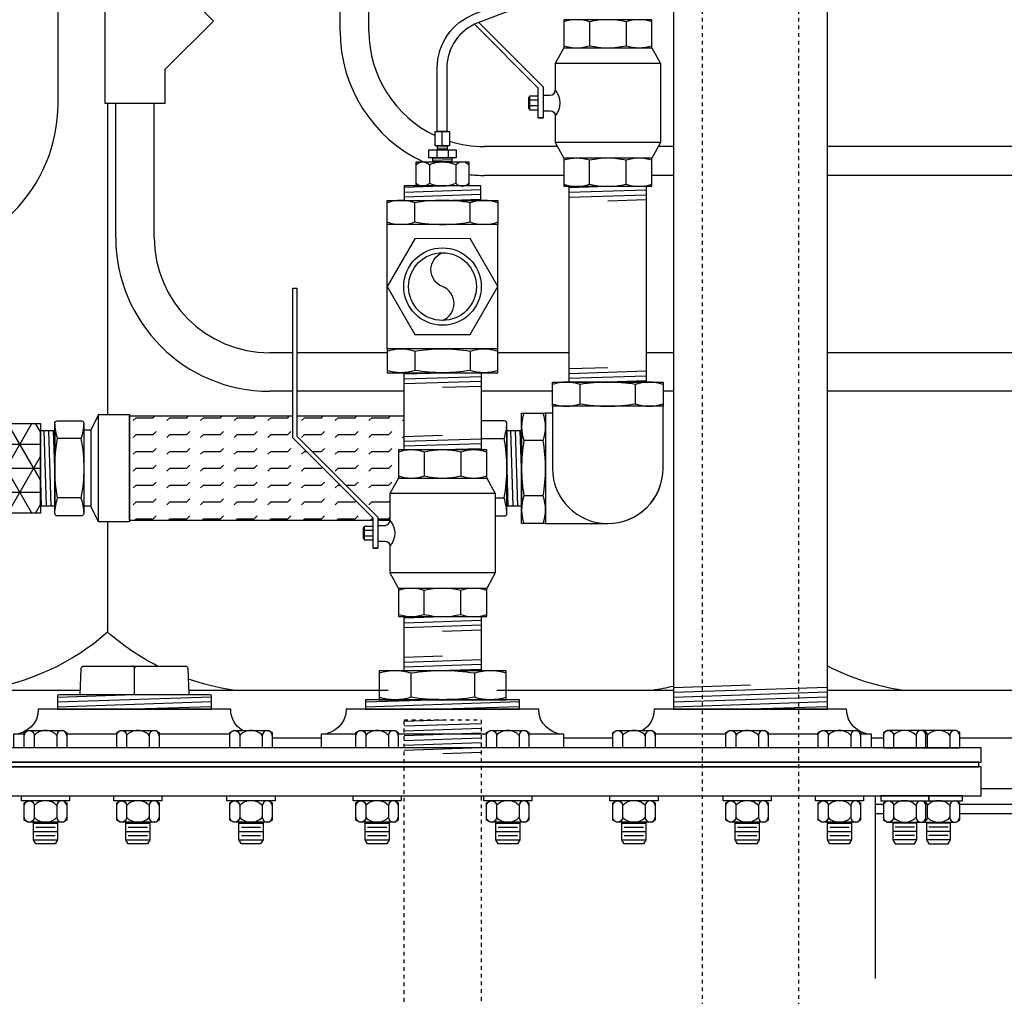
# Model space of a CAD drawing. Extents: x -169 to 2224, y 0 to 2796.
# Tile 3 of 256: x -108 to -82, y 807 to 832. Entities that reach past the tile are written whole.
import ezdxf

# ---------------------------------------------------------------- set-up
doc = ezdxf.new("R2010")
doc.units = 0
doc.header["$MEASUREMENT"] = 0
doc.linetypes.add('HIDDEN5', pattern=[0.05, 0.025, -0.025])
for name, color, linetype in [('CONDUIT', 2, 'CONTINUOUS'), ('COPPER-TUBING', 2, 'CONTINUOUS'), ('FLEXHOSE-2', 3, 'CONTINUOUS'), ('FLEXHOSE-2-HATCH', 2, 'CONTINUOUS'), ('FRP-2', 2, 'CONTINUOUS'), ('FRP-2-HATCH', 1, 'CONTINUOUS'), ('FRP-COLLAR', 1, 'CONTINUOUS'), ('FRP-SUMP', 2, 'CONTINUOUS'), ('GALV-2-ELL', 3, 'CONTINUOUS'), ('GALV-2-PIPE', 3, 'CONTINUOUS'), ('GALV-2-REDUCER', 3, 'CONTINUOUS'), ('GALV-2-TEE', 3, 'CONTINUOUS'), ('GALV-2-VALVE', 3, 'CONTINUOUS'), ('GALV-4-PIPE', 4, 'CONTINUOUS'), ('GALV-4-PLUG', 4, 'CONTINUOUS'), ('SUB-PUMP', 4, 'CONTINUOUS'), ('TANK-BUNG-OPENING-4', 3, 'CONTINUOUS'), ('TANK-MANWAY', 5, 'CONTINUOUS'), ('TANK-MANWAY-BOLT', 7, 'CONTINUOUS')]:
    doc.layers.add(name, color=color, linetype=linetype)

msp = doc.modelspace()

# ---------------------------------------------------------------- hatches: boundary and pattern name
at = {"layer": 'FLEXHOSE-2-HATCH', "linetype": 'Continuous'}
h = msp.add_hatch(dxfattribs=at)
h.set_pattern_fill('FLEX', color=256, scale=1.75, style=0)
h.set_pattern_definition([(6e-10, (-101.15576, 820.41415), (-4e-12, 0.4375), [0.4375, -0.4375]), (45, (-100.71826, 820.41415), (-4e-12, 0.4375), [0.109375, -0.39997, 0.109375, -0.61872])])
h.paths.add_polyline_path([(-100.58897, 821.19975), (-100.58897, 821.77415), (-104.83598, 821.77415), (-104.83598, 819.05415), (-98.50105, 819.05415), (-98.50105, 819.11184)])
h.paths.add_polyline_path([(-98.06355, 819.05415), (-98.06355, 819.75349), (-97.84173, 820.15692), (-97.84173, 820.88866), (-97.69603, 820.88866), (-97.69603, 821.77415), (-100.47959, 821.77415), (-100.47959, 821.24506), (-98.37717, 819.14264), (-98.37717, 819.05415)])
at = {"layer": 'FRP-2-HATCH', "linetype": 'Continuous'}
h = msp.add_hatch(dxfattribs=at)
h.set_pattern_fill('NET3', color=256, scale=5, style=0)
h.set_pattern_definition([(0, (-115.2592, 820.41176), (0, 0.625), []), (60, (-115.2592, 820.41176), (-0.541266, 0.3125), []), (120, (-115.2592, 820.41176), (-0.541266, -0.3125), [])])
h.paths.add_polyline_path([(-111.07687, 822.65523), (-114.82687, 822.65523), (-114.82687, 821.60176), (-111.07687, 821.60176)])
h.paths.add_polyline_path([(-111.07687, 821.60176), (-114.82687, 821.60176), (-114.82687, 820.59926), (-113.19928, 820.59926), (-113.19928, 820.66176), (-113.13937, 820.66176), (-113.13937, 820.83364, -0.23606798), (-113.10812, 820.84926), (-112.79562, 820.84926, -0.23606798), (-112.76437, 820.83364), (-112.76437, 820.66176), (-112.70187, 820.66176), (-112.70187, 820.59926), (-111.07687, 820.59926)])
h.paths.add_polyline_path([(-111.07687, 820.22426), (-112.70187, 820.22426), (-112.70187, 820.16176), (-112.79562, 820.16176, -0.23606798), (-112.76437, 820.14614), (-112.76437, 819.98989, -0.23606798), (-112.79562, 819.97426), (-112.82687, 819.97426), (-112.82687, 819.84926), (-113.07687, 819.84926), (-113.07687, 819.97426), (-113.10812, 819.97426, -0.23606798), (-113.13937, 819.98989), (-113.13937, 820.16176), (-113.19928, 820.16176), (-113.19928, 820.22426), (-114.82687, 820.22426), (-114.82687, 819.22176), (-111.07687, 819.22176)])
h.paths.add_polyline_path([(-111.07687, 819.16716), (-111.07687, 819.22176), (-114.82687, 819.22176), (-114.82687, 819.16716), (-114.82687, 818.1683), (-111.07687, 818.1683)])
h.paths.add_polyline_path([(-110.64454, 821.41176), (-111.07687, 821.41176), (-111.07687, 819.41176), (-110.64454, 819.41176)])
h.paths.add_polyline_path([(-107.14454, 821.57843), (-110.64454, 821.57843), (-110.64454, 819.24509), (-107.14454, 819.24509)])

# ---------------------------------------------------------------- linework, layer by layer
at = {"layer": 'CONDUIT'}
for p, q in [((-99.35932, 831.7727), (-99.35932, 836.69954)), ((-98.60932, 831.7727), (-98.60932, 836.69954)), ((-106.6864, 829.89136), (-106.6864, 834.34427)), ((-105.18602, 826.41176), (-105.18602, 829.88981)), ((-104.18602, 826.41176), (-104.18602, 829.88981)), ((-93.71454, 828.7727), (-95.60932, 828.7727)), ((-90.69819, 828.7727), (-91.09027, 828.7727)), ((-76.9938, 828.7727), (-86.69819, 828.7727)), ((-93.54917, 828.0227), (-95.60932, 828.0227)), ((-90.69819, 828.0227), (-91.25563, 828.0227)), ((-76.9938, 828.0227), (-86.69819, 828.0227)), ((-100.58897, 823.41176), (-101.18602, 823.41176)), ((-98.13347, 823.41176), (-100.47959, 823.41176)), ((-93.4024, 823.41176), (-95.26146, 823.41176)), ((-90.69819, 823.41176), (-91.4024, 823.41176)), ((-76.9938, 823.41176), (-86.69819, 823.41176)), ((-100.58897, 822.41176), (-101.18602, 822.41176)), ((-97.69603, 822.41176), (-100.47959, 822.41176)), ((-93.83985, 822.41176), (-95.69603, 822.41176)), ((-90.69819, 822.41176), (-90.96783, 822.41176)), ((-76.9938, 822.41176), (-86.69819, 822.41176))]:
    msp.add_line(p, q, dxfattribs=at)
msp.add_lwpolyline([(-103.90822, 833.29296), (-102.65111, 832.03585), (-103.90822, 830.77873), (-103.90822, 829.88981), (-105.46383, 829.88981), (-105.46383, 833.6677), (-103.90822, 833.6677)], close=True, dxfattribs=at)
for centre, radius, start, end in [((-95.60932, 831.7727), 3.75, 180, 245.001014), ((-95.60932, 831.7727), 3, 180, 244.731631), ((-110.6864, 829.89136), 4, 270, 0), ((-95.60932, 831.7727), 3, 252.430725, 270), ((-95.60932, 831.7727), 3.75, 263.862099, 270), ((-101.18602, 826.41176), 4, 180, 270), ((-101.18602, 826.41176), 3, 180, 270)]:
    msp.add_arc(centre, radius, start, end, dxfattribs=at)
at = {"layer": 'COPPER-TUBING', "color": 7}
for p, q in [((-96.7024, 828.80901), (-96.7024, 829.14922)), ((-96.84448, 828.66704), (-96.84448, 828.49808)), ((-96.8274, 828.73382), (-96.5774, 828.74224)), ((-96.55044, 828.66704), (-96.55044, 828.49808)), ((-96.9524, 828.41918), (-96.4524, 828.43603))]:
    msp.add_line(p, q, dxfattribs=at)
at = {"layer": 'COPPER-TUBING', "color": 7, "linetype": 'Continuous'}
msp.add_line((-96.8274, 828.79162), (-96.5774, 828.79162), dxfattribs=at)
at = {"layer": 'COPPER-TUBING', "linetype": 'Continuous'}
msp.add_lwpolyline([(-82.76295, 838.05318), (-82.76295, 842.37837, 0.41421356), (-84.01295, 843.62837), (-84.74391, 843.62837), (-84.74391, 843.87837), (-84.01712, 843.87837, -0.41421356), (-82.51712, 842.37837), (-82.51712, 838.05318, -0.31159034), (-83.4851, 836.6507), (-95.77747, 831.98768, 0.31159034), (-96.58412, 830.81894), (-96.58412, 829.16662), (-96.83412, 829.16662), (-96.83412, 830.81736, -0.31159034), (-95.86614, 832.21984), (-83.5696, 836.88445, 0.31159034)], format="xyb", close=True, dxfattribs=at)
for points in [[(-96.8899, 828.79162), (-96.8899, 829.16662), (-96.5149, 829.16662), (-96.5149, 828.79162)], [(-96.8274, 828.79162), (-96.5774, 828.79162), (-96.5774, 828.68444), (-96.8274, 828.68444)], [(-96.9524, 828.48119), (-96.4524, 828.48119), (-96.4524, 828.37402), (-96.9524, 828.37402)]]:
    msp.add_lwpolyline(points, close=True, dxfattribs=at)
at = {"layer": 'COPPER-TUBING', "color": 7}
for points in [[(-96.5149, 829.14922, 0.18283313), (-96.7024, 829.14922, 0.18283313), (-96.8899, 829.14922)], [(-96.34253, 828.66704, 0.16735506), (-96.55044, 828.66704, 0.11763439), (-96.84448, 828.66704, 0.16298639), (-97.0524, 828.66704)], [(-96.5149, 828.80901, -0.18283313), (-96.7024, 828.80901, -0.18283313), (-96.8899, 828.80901)], [(-97.0524, 828.49808, 0.16298639), (-96.84448, 828.49808, 0.11763439), (-96.55044, 828.49808, 0.16735506), (-96.34253, 828.49808)]]:
    msp.add_lwpolyline(points, format="xyb", dxfattribs=at)
at = {"layer": 'COPPER-TUBING'}
msp.add_lwpolyline([(-97.0524, 828.68444), (-96.34253, 828.68444), (-96.34253, 828.48119), (-97.0524, 828.48119)], close=True, dxfattribs=at)
at = {"layer": 'FLEXHOSE-2', "color": 7}
for p, q in [((-106.98846, 819.4259), (-107.05008, 821.39762)), ((-106.86346, 819.4259), (-106.92508, 821.39762)), ((-106.76927, 820.41176), (-106.80008, 821.39762)), ((-94.86351, 819.4259), (-94.92513, 821.39762)), ((-94.73851, 819.4259), (-94.80013, 821.39762)), ((-94.64432, 820.41176), (-94.67513, 821.39762)), ((-107.11346, 819.4259), (-107.14427, 820.41176)), ((-94.98851, 819.4259), (-95.01932, 820.41176))]:
    msp.add_line(p, q, dxfattribs=at)
at = {"layer": 'FLEXHOSE-2', "color": 7, "linetype": 'Continuous'}
for p, q in [((-106.08946, 821.18429), (-106.69771, 821.18429)), ((-95.70328, 821.18429), (-95.09503, 821.18429)), ((-106.08946, 819.64177), (-106.69771, 819.64177)), ((-95.32638, 819.64177), (-95.09503, 819.64177))]:
    msp.add_line(p, q, dxfattribs=at)
at = {"layer": 'FLEXHOSE-2', "color": 2, "linetype": 'Continuous'}
msp.add_line((-105.83177, 821.39915), (-105.83177, 819.42915), dxfattribs=at)
at = {"layer": 'FLEXHOSE-2', "linetype": 'Continuous'}
for points in [[(-105.63147, 821.8054), (-105.83177, 821.39915), (-106.01927, 821.39915)], [(-98.49686, 819.05415), (-104.83178, 819.05415), (-104.83178, 821.77415), (-100.58477, 821.77415)], [(-100.47959, 821.77415), (-97.69603, 821.77415)], [(-105.63147, 819.0229), (-105.83177, 819.42915), (-106.01821, 819.42915)], [(-98.06355, 819.05415), (-98.37717, 819.05415)]]:
    msp.add_lwpolyline(points, dxfattribs=at)
for points in [[(-105.63147, 819.0229), (-105.63147, 821.8054), (-104.83177, 821.8054), (-104.83177, 819.0229)], [(-106.76922, 819.4259), (-107.14427, 819.4259), (-107.14427, 821.39762), (-106.76922, 821.39762)], [(-94.64427, 819.4259), (-95.01932, 819.4259), (-95.01932, 821.39762), (-94.64427, 821.39762)]]:
    msp.add_lwpolyline(points, close=True, dxfattribs=at)
msp.add_lwpolyline([(-106.76922, 821.57754, -0.41421356), (-106.70672, 821.64586), (-106.07735, 821.64586, -0.41421356), (-106.01927, 821.58336), (-106.01927, 819.23427, -0.41421356), (-106.08177, 819.17383), (-106.70672, 819.17383, -0.41421356), (-106.76922, 819.23633)], format="xyb", close=True, dxfattribs=at)
at = {"layer": 'FLEXHOSE-2', "color": 7, "linetype": 'Continuous'}
for points in [[(-106.76791, 819.23427, -0.06514519), (-106.69771, 819.64177, -0.09270708), (-106.69771, 821.18429, -0.0658833), (-106.76787, 821.58535)], [(-106.01931, 821.58535, -0.0658833), (-106.08946, 821.18429, -0.09270708), (-106.08946, 819.64177, -0.06514519), (-106.01927, 819.23427)], [(-95.02483, 819.23427, 0.06514519), (-95.09503, 819.64177, 0.09270708), (-95.09503, 821.18429, 0.0658833), (-95.02487, 821.58535)]]:
    msp.add_lwpolyline(points, format="xyb", dxfattribs=at)
at = {"layer": 'FLEXHOSE-2', "linetype": 'Continuous'}
msp.add_lwpolyline([(-95.32638, 819.17383), (-95.08603, 819.17383, 0.41421356), (-95.02353, 819.23633), (-95.02353, 821.57754, 0.41421356), (-95.08603, 821.64586), (-95.69603, 821.64586)], format="xyb", dxfattribs=at)
at = {"layer": 'FRP-2'}
msp.add_lwpolyline([(-107.14454, 819.24509), (-110.64454, 819.24509), (-110.64454, 821.57843), (-107.14454, 821.57843)], close=True, dxfattribs=at)
at = {"layer": 'FRP-COLLAR', "color": 7, "linetype": 'Continuous'}
for p, q in [((-99.84741, 813.39884), (-101.12307, 813.39884)), ((-92.27331, 813.39884), (-93.54901, 813.39884)), ((-85.23779, 813.39884), (-85.54901, 813.39884)), ((-76.83474, 813.39884), (-83.25944, 813.39884)), ((-76.09821, 812.08361), (-82.69821, 812.08361)), ((-85.44821, 811.68525), (-85.23779, 811.68525)), ((-83.25944, 811.68525), (-76.09821, 811.68525)), ((-85.23779, 811.43525), (-85.44821, 811.43525)), ((-75.84821, 811.43525), (-83.25944, 811.43525))]:
    msp.add_line(p, q, dxfattribs=at)
at = {"layer": 'FRP-SUMP', "color": 7}
for p, q in [((-105.39668, 829.88981), (-105.39668, 821.8054)), ((-105.39668, 819.0229), (-105.39668, 816.14884)), ((-112.18743, 814.64884), (-106.10714, 814.64884)), ((-103.28924, 814.64884), (-98.10714, 814.64884)), ((-95.28924, 814.64884), (-90.69819, 814.64884)), ((-86.69819, 814.64884), (-75.65047, 814.64884))]:
    msp.add_line(p, q, dxfattribs=at)
for points in [[(-104.09973, 815.27259, -0.06171643), (-105.39668, 816.14884, -0.14349823), (-108.64668, 814.64884)], [(-86.69819, 815.27752, 0.08149294), (-84.73547, 814.64884)], [(-102.14668, 814.64884, -0.04679491), (-103.30105, 814.93241, -0.04679491)], [(-91.23547, 814.64884, 0.02150268), (-90.69819, 814.75237, 0.02150268)]]:
    msp.add_lwpolyline(points, format="xyb", dxfattribs=at)
at = {"layer": 'GALV-2-ELL', "color": 7, "linetype": 'Continuous'}
for p, q in [((-93.1204, 822.0889), (-93.1204, 822.58825)), ((-91.6844, 822.0889), (-91.6844, 822.58825)), ((-94.08242, 821.12976), (-94.58177, 821.12976)), ((-94.08242, 819.69376), (-94.58177, 819.69376))]:
    msp.add_line(p, q, dxfattribs=at)
for points in [[(-90.96783, 822.58825, 0.17443208), (-91.6844, 822.58825, 0.08704547), (-93.1204, 822.58825, 0.17373472), (-93.83985, 822.58825)], [(-93.83985, 822.0889, 0.17372505), (-93.1204, 822.0889, 0.08704419), (-91.6844, 822.0889, 0.1744223), (-90.96783, 822.0889)], [(-94.58177, 821.84633, 0.17443208), (-94.58177, 821.12976, 0.08704547), (-94.58177, 819.69376, 0.17373472), (-94.58177, 818.97432)], [(-94.08242, 818.97432, 0.17372505), (-94.08242, 819.69376, 0.08704419), (-94.08242, 821.12976, 0.1744223), (-94.08242, 821.84633)]]:
    msp.add_lwpolyline(points, format="xyb", dxfattribs=at)
at = {"layer": 'GALV-2-ELL', "linetype": 'Continuous'}
for points in [[(-90.96783, 822.0264), (-93.83985, 822.0264), (-93.83985, 822.65075), (-90.96783, 822.65075)], [(-94.01992, 821.84633), (-94.01992, 818.97432), (-94.64427, 818.97432), (-94.64427, 821.84633)]]:
    msp.add_lwpolyline(points, close=True, dxfattribs=at)
for points in [[(-93.83985, 822.0264), (-93.83985, 820.41032, 1), (-90.96783, 820.41032), (-90.96783, 822.0264)], [(-94.01992, 818.97432), (-92.40384, 818.97432, 0.41421374), (-90.96783, 820.41032, 0.41421374)]]:
    msp.add_lwpolyline(points, format="xyb", dxfattribs=at)
msp.add_lwpolyline([(-93.83985, 821.84633), (-94.01992, 821.84633)], dxfattribs=at)
at = {"layer": 'GALV-2-PIPE', "color": 7}
for p, q in [((-93.4024, 827.70895), (-92.4024, 827.7402)), ((-93.4024, 827.58395), (-91.4024, 827.64645)), ((-93.4024, 827.45895), (-91.4024, 827.52145)), ((-92.4024, 827.3652), (-91.4024, 827.39645)), ((-92.4024, 823.02575), (-93.4024, 822.9945)), ((-97.69603, 822.86235), (-96.69603, 822.8936)), ((-97.69603, 822.73735), (-95.69603, 822.79985)), ((-91.4024, 822.932), (-93.4024, 822.8695)), ((-91.4024, 822.807), (-93.4024, 822.7445)), ((-97.69603, 822.61235), (-95.69603, 822.67485)), ((-96.69603, 822.5186), (-95.69603, 822.54985)), ((-91.4024, 822.682), (-92.4024, 822.65075)), ((-96.69603, 821.26366), (-97.69603, 821.23241)), ((-95.69603, 821.16991), (-97.69603, 821.10741)), ((-95.69603, 821.04491), (-97.69603, 820.98241)), ((-95.69603, 820.91991), (-96.69603, 820.88866)), ((-97.69403, 816.52327), (-96.69278, 816.557)), ((-97.69371, 816.52327), (-96.69246, 816.557)), ((-97.69403, 816.3982), (-95.69653, 816.46548)), ((-97.69403, 816.27313), (-95.69653, 816.34041)), ((-97.69371, 816.3982), (-95.69621, 816.46548)), ((-97.69371, 816.27313), (-95.69621, 816.34041)), ((-96.69528, 816.1817), (-95.69653, 816.21534)), ((-96.69496, 816.1817), (-95.69621, 816.21534)), ((-96.69746, 815.52502), (-97.69371, 815.49146)), ((-95.69621, 815.43367), (-97.69371, 815.36639)), ((-95.69621, 815.3086), (-97.69371, 815.24132)), ((-95.69621, 815.18353), (-96.79608, 815.14649))]:
    msp.add_line(p, q, dxfattribs=at)
at = {"layer": 'GALV-2-PIPE', "color": 7, "linetype": 'Continuous'}
for p, q in [((-97.69371, 813.84036), (-96.69246, 813.87409)), ((-97.69371, 813.71529), (-95.69621, 813.78257)), ((-97.69371, 813.59022), (-95.69621, 813.6575)), ((-97.69371, 813.46515), (-95.69621, 813.53243)), ((-97.69371, 813.34008), (-95.69621, 813.40736)), ((-97.69371, 813.21501), (-95.69621, 813.28229)), ((-97.69371, 813.08994), (-95.69621, 813.15722)), ((-96.69076, 812.99865), (-95.69201, 813.03229))]:
    msp.add_line(p, q, dxfattribs=at)
at = {"layer": 'GALV-2-PIPE', "linetype": 'Continuous'}
for points in [[(-91.4024, 827.7402), (-91.4024, 822.65075), (-93.4024, 822.65075), (-93.4024, 827.7402)], [(-95.69603, 822.8936), (-95.69603, 820.88866), (-97.69603, 820.88866), (-97.69603, 822.8936)], [(-95.69621, 816.55866), (-95.69621, 815.14815), (-97.69371, 815.14815), (-97.69371, 816.55866)]]:
    msp.add_lwpolyline(points, close=True, dxfattribs=at)
at = {"layer": 'GALV-2-PIPE', "color": 1, "linetype": 'HIDDEN5'}
msp.add_lwpolyline([(-97.69621, 690.14884), (-97.69621, 813.87617), (-95.69621, 813.87617), (-95.69621, 690.14884)], close=True, dxfattribs=at)
at = {"layer": 'GALV-2-REDUCER', "color": 7, "linetype": 'Continuous'}
for p, q in [((-97.03778, 828.30363), (-97.03778, 827.81798)), ((-96.35278, 828.30363), (-96.35278, 827.81798))]:
    msp.add_line(p, q, dxfattribs=at)
at = {"layer": 'GALV-2-REDUCER', "color": 7}
for p, q in [((-97.6965, 827.71602), (-96.69775, 827.74967)), ((-97.6965, 827.59095), (-95.699, 827.65824)), ((-97.6965, 827.46588), (-95.699, 827.53316)), ((-96.69775, 827.37445), (-95.699, 827.40809))]:
    msp.add_line(p, q, dxfattribs=at)
at = {"layer": 'GALV-2-REDUCER', "color": 7, "linetype": 'Continuous'}
for points in [[(-97.38028, 828.30571, -0.40030098), (-97.03778, 828.30571, -0.20429346), (-96.35278, 828.30571, -0.41103058), (-96.01028, 828.30571)], [(-97.38028, 827.81798, 0.40030098), (-97.03778, 827.81798, 0.20429346), (-96.35278, 827.81798, 0.41103058), (-96.01028, 827.81798)]]:
    msp.add_lwpolyline(points, format="xyb", dxfattribs=at)
at = {"layer": 'GALV-2-REDUCER', "linetype": 'Continuous'}
for points in [[(-97.38028, 828.37402), (-96.01028, 828.37402), (-96.01028, 827.74967), (-97.38028, 827.74967)], [(-95.69871, 827.37446), (-95.699, 827.74967), (-97.6965, 827.74967), (-97.69621, 827.37446)]]:
    msp.add_lwpolyline(points, close=True, dxfattribs=at)
at = {"layer": 'GALV-2-TEE', "color": 7, "linetype": 'Continuous'}
for p, q in [((-97.41403, 826.81261), (-97.41403, 827.31196)), ((-95.97802, 826.81261), (-95.97802, 827.31196)), ((-97.41403, 823.45545), (-97.41403, 822.9561)), ((-95.97802, 823.45545), (-95.97802, 822.9561))]:
    msp.add_line(p, q, dxfattribs=at)
at = {"layer": 'GALV-2-TEE', "linetype": 'Continuous'}
for p, q in [((-98.13347, 823.51795), (-98.13347, 826.75011)), ((-95.26146, 823.51795), (-95.26146, 826.75011))]:
    msp.add_line(p, q, dxfattribs=at)
at = {"layer": 'GALV-2-TEE', "color": 7, "linetype": 'Continuous'}
for points in [[(-95.26146, 827.31196, 0.17443208), (-95.97802, 827.31196, 0.08704547), (-97.41403, 827.31196, 0.17373472), (-98.13347, 827.31196)], [(-98.13347, 826.81261, 0.17372505), (-97.41403, 826.81261, 0.08704419), (-95.97802, 826.81261, 0.1744223), (-95.26146, 826.81261)], [(-98.13347, 823.45545, -0.17372505), (-97.41403, 823.45545, -0.08704419), (-95.97802, 823.45545, -0.1744223), (-95.26146, 823.45545)], [(-95.26146, 822.9561, -0.17443208), (-95.97802, 822.9561, -0.08704547), (-97.41403, 822.9561, -0.17373472), (-98.13347, 822.9561)]]:
    msp.add_lwpolyline(points, format="xyb", dxfattribs=at)
at = {"layer": 'GALV-2-TEE', "linetype": 'Continuous'}
for points in [[(-95.26146, 826.75011), (-98.13347, 826.75011), (-98.13347, 827.37446), (-95.26146, 827.37446)], [(-95.97802, 823.89291), (-95.26146, 825.13735), (-95.9809, 826.38014), (-97.41691, 826.37848), (-98.13347, 825.13403), (-97.41403, 823.89124)], [(-95.26146, 823.51795), (-98.13347, 823.51795), (-98.13347, 822.8936), (-95.26146, 822.8936)]]:
    msp.add_lwpolyline(points, close=True, dxfattribs=at)
at = {"layer": 'GALV-2-TEE', "color": 2, "linetype": 'Continuous'}
msp.add_lwpolyline([(-96.69746, 824.25316, 0.68766423), (-96.69746, 825.13403, -0.68766423), (-96.69746, 826.01491)], format="xyb", dxfattribs=at)
at = {"layer": 'GALV-2-TEE', "linetype": 'Continuous'}
msp.add_circle((-96.69746, 825.13403), 1.00587, dxfattribs=at)
at = {"layer": 'GALV-2-TEE', "color": 2, "linetype": 'Continuous'}
msp.add_circle((-96.69746, 825.13403), 0.88087, dxfattribs=at)
at = {"layer": 'GALV-2-VALVE', "color": 7, "linetype": 'Continuous'}
for p, q in [((-92.87684, 832.01397), (-92.87684, 831.39469)), ((-91.92796, 832.01397), (-91.92796, 831.39469)), ((-94.46675, 830.04422), (-94.46188, 829.76618)), ((-94.45228, 830.04422), (-94.4474, 829.76618)), ((-92.87684, 827.79643), (-92.87684, 828.41571)), ((-91.92796, 827.79643), (-91.92796, 828.41571)), ((-97.16941, 820.83243), (-97.16941, 820.21315)), ((-96.22052, 820.83243), (-96.22052, 820.21315)), ((-98.75932, 818.86267), (-98.75444, 818.58464)), ((-98.74484, 818.86267), (-98.73997, 818.58464)), ((-97.16941, 816.61489), (-97.16941, 817.23416)), ((-96.22052, 816.61489), (-96.22052, 817.23416))]:
    msp.add_line(p, q, dxfattribs=at)
at = {"layer": 'GALV-2-VALVE', "color": 2, "linetype": 'Continuous'}
for p, q in [((-91.03381, 830.93503), (-93.77099, 830.93503)), ((-94.20849, 829.97717), (-94.43954, 829.97717)), ((-94.20849, 829.83323), (-94.43954, 829.83323)), ((-91.03381, 828.87537), (-93.77099, 828.87537)), ((-95.32638, 819.75349), (-98.06355, 819.75349)), ((-98.50105, 818.79563), (-98.7321, 818.79563)), ((-98.50105, 818.65169), (-98.7321, 818.65169)), ((-95.32638, 817.69383), (-98.06355, 817.69383))]:
    msp.add_line(p, q, dxfattribs=at)
at = {"layer": 'GALV-2-VALVE', "linetype": 'Continuous'}
for p, q in [((-94.20849, 829.51701), (-94.0846, 829.51701)), ((-98.50105, 818.33547), (-98.37717, 818.33547))]:
    msp.add_line(p, q, dxfattribs=at)
for points in [[(-95.75618, 831.99575), (-94.0846, 830.32418), (-94.0846, 829.51701), (-94.20849, 829.51701), (-94.20849, 830.29338), (-95.86549, 831.95038)], [(-91.25563, 832.0702), (-93.54917, 832.0702), (-93.54917, 831.33846), (-91.25563, 831.33846), (-91.25563, 832.0702)], [(-91.25563, 831.33846), (-91.03381, 830.93503), (-91.03381, 828.87537), (-91.25563, 828.47194)], [(-94.20849, 830.07895), (-94.43954, 830.07895), (-94.43954, 829.73145), (-94.20849, 829.73145)], [(-95.5482, 820.88866), (-97.84173, 820.88866), (-97.84173, 820.15692), (-95.5482, 820.15692), (-95.5482, 820.88866)], [(-95.5482, 820.15692), (-95.32638, 819.75349), (-95.32638, 817.69383), (-95.5482, 817.29039)], [(-98.50105, 818.89741), (-98.7321, 818.89741), (-98.7321, 818.54991), (-98.50105, 818.54991)]]:
    msp.add_lwpolyline(points, dxfattribs=at)
at = {"layer": 'GALV-2-VALVE', "color": 7, "linetype": 'Continuous'}
for points in [[(-91.25699, 832.01397, 0.16298639), (-91.92796, 832.01397, 0.11763439), (-92.87684, 832.01397, 0.16735506), (-93.54781, 832.01397)], [(-93.54781, 831.39469, 0.16735506), (-92.87684, 831.39469, 0.11763439), (-91.92796, 831.39469, 0.16298639), (-91.25699, 831.39469)], [(-91.25699, 828.41571, 0.16735506), (-91.92796, 828.41571, 0.11763439), (-92.87684, 828.41571, 0.16298639), (-93.54781, 828.41571)], [(-93.54781, 827.79643, 0.16298639), (-92.87684, 827.79643, 0.11763439), (-91.92796, 827.79643, 0.16735506), (-91.25699, 827.79643)], [(-95.54956, 820.83243, 0.16298639), (-96.22052, 820.83243, 0.11763439), (-97.16941, 820.83243, 0.16735506), (-97.84037, 820.83243)], [(-97.84037, 820.21315, 0.16735506), (-97.16941, 820.21315, 0.11763439), (-96.22052, 820.21315, 0.16298639), (-95.54956, 820.21315)], [(-95.54956, 817.23416, 0.16735506), (-96.22052, 817.23416, 0.11763439), (-97.16941, 817.23416, 0.16298639), (-97.84037, 817.23416)], [(-97.84037, 816.61489, 0.16298639), (-97.16941, 816.61489, 0.11763439), (-96.22052, 816.61489, 0.16735506), (-95.54956, 816.61489)]]:
    msp.add_lwpolyline(points, format="xyb", dxfattribs=at)
at = {"layer": 'GALV-2-VALVE', "linetype": 'Continuous'}
for points in [[(-93.54917, 831.33846), (-93.77099, 830.93503), (-93.77099, 830.2352, -0.37862889), (-93.77099, 829.5752), (-93.77099, 828.87537), (-93.54917, 828.47194)], [(-94.0846, 830.1102), (-93.89599, 830.1102, 0.41421356), (-93.77099, 830.2352)], [(-94.0846, 829.7002), (-93.89599, 829.7002, -0.41421356), (-93.77099, 829.5752)], [(-97.84173, 820.15692), (-98.06355, 819.75349), (-98.06355, 819.05366, -0.37862889), (-98.06355, 818.39366), (-98.06355, 817.69383), (-97.84173, 817.29039)], [(-98.37717, 818.92866), (-98.18855, 818.92866, 0.41421356), (-98.06355, 819.05366)], [(-98.37717, 818.51866), (-98.18855, 818.51866, -0.41421356), (-98.06355, 818.39366)]]:
    msp.add_lwpolyline(points, format="xyb", dxfattribs=at)
at = {"layer": 'GALV-2-VALVE', "color": 2, "linetype": 'Continuous'}
for points in [[(-94.43954, 830.04422), (-94.46675, 830.04422), (-94.46675, 829.76618), (-94.43954, 829.76618)], [(-98.7321, 818.86267), (-98.75932, 818.86267), (-98.75932, 818.58464), (-98.7321, 818.58464)]]:
    msp.add_lwpolyline(points, dxfattribs=at)
at = {"layer": 'GALV-2-VALVE', "linetype": 'Continuous'}
for points in [[(-91.25563, 828.47194), (-93.54917, 828.47194), (-93.54917, 827.7402), (-91.25563, 827.7402)], [(-98.50105, 818.33547), (-98.50105, 819.11184), (-100.58897, 821.19975), (-100.58897, 825.09366), (-100.47959, 825.09366), (-100.47959, 821.24506), (-98.37717, 819.14264), (-98.37717, 818.33547)], [(-95.5482, 817.29039), (-97.84173, 817.29039), (-97.84173, 816.55866), (-95.5482, 816.55866)]]:
    msp.add_lwpolyline(points, close=True, dxfattribs=at)
at = {"layer": 'GALV-4-PIPE', "color": 7}
for p, q in [((-88.69819, 814.77419), (-90.69819, 814.70683)), ((-86.69819, 814.71649), (-90.69819, 814.58176)), ((-86.69819, 814.59142), (-90.69819, 814.45669)), ((-86.69819, 814.46635), (-90.69819, 814.33162)), ((-86.69819, 814.34128), (-90.69819, 814.20654)), ((-86.69819, 814.21621), (-88.69819, 814.14884))]:
    msp.add_line(p, q, dxfattribs=at)
at = {"layer": 'GALV-4-PIPE'}
msp.add_lwpolyline([(-90.69819, 833.91447), (-90.69819, 814.14887), (-86.69819, 814.14887), (-86.69819, 835.43184)], dxfattribs=at)
at = {"layer": 'GALV-4-PLUG', "color": 7, "linetype": 'Continuous'}
for p, q in [((-97.51609, 815.08565), (-97.51609, 814.46065)), ((-95.86609, 815.08565), (-95.86609, 814.46065))]:
    msp.add_line(p, q, dxfattribs=at)
at = {"layer": 'GALV-4-PLUG', "color": 7}
for p, q in [((-104.69819, 814.52259), (-106.69819, 814.45522)), ((-102.69819, 814.46537), (-106.69819, 814.33064)), ((-102.69819, 814.34079), (-106.69819, 814.20606)), ((-96.69821, 814.39815), (-98.69821, 814.33078)), ((-94.69821, 814.34093), (-98.69821, 814.2062)), ((-102.69819, 814.21621), (-104.69819, 814.14884)), ((-94.69821, 814.21635), (-96.7024, 814.14884))]:
    msp.add_line(p, q, dxfattribs=at)
at = {"layer": 'GALV-4-PLUG', "color": 4, "linetype": 'Continuous'}
msp.add_lwpolyline([(-106.1124, 814.52259), (-106.08365, 815.21269, -0.40206867), (-106.0212, 815.27259), (-103.37518, 815.27259, -0.40206867), (-103.31273, 815.21269), (-103.28398, 814.52259)], format="xyb", dxfattribs=at)
at = {"layer": 'GALV-4-PLUG', "color": 7, "linetype": 'Continuous'}
for points in [[(-104.69819, 814.52259), (-104.69819, 815.21009, 0.41421356), (-104.76069, 815.27259)], [(-104.69819, 814.52259), (-104.69819, 815.21009, -0.41421356), (-104.63569, 815.27259)], [(-95.04109, 815.08565, 0.15151515), (-95.86609, 815.08565, 0.07575758), (-97.51609, 815.08565, 0.15151515), (-98.34109, 815.08565)], [(-95.04109, 814.46065, -0.15151515), (-95.86609, 814.46065, -0.07575758), (-97.51609, 814.46065, -0.15151515), (-98.34109, 814.46065)]]:
    msp.add_lwpolyline(points, format="xyb", dxfattribs=at)
at = {"layer": 'GALV-4-PLUG', "color": 4, "linetype": 'Continuous'}
for points in [[(-98.34109, 814.39815), (-95.04109, 814.39815), (-95.04109, 815.14815), (-98.34109, 815.14815)], [(-94.69821, 814.14884), (-94.69821, 814.39815), (-98.69821, 814.39815), (-98.69821, 814.14884)]]:
    msp.add_lwpolyline(points, close=True, dxfattribs=at)
msp.add_lwpolyline([(-102.69819, 814.14884), (-102.69819, 814.49134, 0.41421356), (-102.72944, 814.52259), (-106.66694, 814.52259, 0.41421356), (-106.69819, 814.49134), (-106.69819, 814.14884)], format="xyb", close=True, dxfattribs=at)
at = {"layer": 'SUB-PUMP', "color": 1, "linetype": 'HIDDEN5'}
for p, q in [((-89.94819, 837.52108), (-89.94819, 716.14884)), ((-87.44819, 837.52108), (-87.44819, 716.14884))]:
    msp.add_line(p, q, dxfattribs=at)
at = {"layer": 'TANK-BUNG-OPENING-4', "linetype": 'Continuous'}
for p, q in [((-107.56178, 813.49964), (-107.84741, 813.49964)), ((-105.16209, 813.49964), (-106.46178, 813.49964)), ((-102.22307, 813.49964), (-104.06209, 813.49964)), ((-98.94503, 813.49964), (-99.84741, 813.49964)), ((-95.55135, 813.49964), (-97.84503, 813.49964)), ((-93.54901, 813.49964), (-94.45135, 813.49964)), ((-89.33429, 813.49964), (-91.17331, 813.49964)), ((-86.9346, 813.49964), (-88.23429, 813.49964)), ((-85.54901, 813.49964), (-85.8346, 813.49964))]:
    msp.add_line(p, q, dxfattribs=at)
for points in [[(-101.89391, 813.59884, -0.25818944), (-102.19821, 814.14884), (-107.19821, 814.14884, -0.41421356), (-107.84741, 813.49964), (-107.84741, 813.14884)], [(-93.54901, 813.14884), (-93.54901, 813.49964, -0.41421356), (-94.19821, 814.14884), (-99.19821, 814.14884, -0.41421356), (-99.84741, 813.49964), (-99.84741, 813.14884)], [(-85.54901, 813.14884), (-85.54901, 813.49964, -0.41421356), (-86.19821, 814.14884), (-91.19821, 814.14884, -0.25818944), (-91.5025, 813.59884, -0.25818944)]]:
    msp.add_lwpolyline(points, format="xyb", dxfattribs=at)
at = {"layer": 'TANK-MANWAY', "linetype": 'Continuous'}
msp.add_line((-85.44821, 807.14884), (-85.44821, 811.89884), dxfattribs=at)
for points in [[(-82.69821, 812.77384), (-82.69821, 813.14884), (-110.69821, 813.14884), (-110.69821, 812.77384)], [(-82.76071, 812.64884), (-82.76071, 812.77384), (-110.63571, 812.77384), (-110.63571, 812.64884)], [(-82.69821, 811.89884), (-82.69821, 812.64884), (-110.69821, 812.64884), (-110.69821, 811.89884)]]:
    msp.add_lwpolyline(points, close=True, dxfattribs=at)
at = {"layer": 'TANK-MANWAY-BOLT', "linetype": 'Continuous'}
for p, q in [((-107.32428, 811.19011), (-106.69928, 811.19011)), ((-104.92459, 811.19011), (-104.29959, 811.19011)), ((-101.98557, 811.19011), (-101.36057, 811.19011)), ((-98.70753, 811.19011), (-98.08253, 811.19011)), ((-95.31385, 811.19011), (-94.68885, 811.19011)), ((-92.03581, 811.19011), (-91.41081, 811.19011)), ((-89.09679, 811.19011), (-88.47179, 811.19011)), ((-86.6971, 811.19011), (-86.0721, 811.19011)), ((-84.37529, 811.19011), (-85.00029, 811.19011)), ((-83.49694, 811.19011), (-84.12194, 811.19011)), ((-107.32428, 810.9736), (-106.69928, 810.9736)), ((-107.26178, 811.08185), (-106.76178, 811.08185)), ((-104.92459, 810.9736), (-104.29959, 810.9736)), ((-104.86209, 811.08185), (-104.36209, 811.08185)), ((-101.98557, 810.9736), (-101.36057, 810.9736)), ((-101.92307, 811.08185), (-101.42307, 811.08185)), ((-98.70753, 810.9736), (-98.08253, 810.9736)), ((-98.64503, 811.08185), (-98.14503, 811.08185)), ((-95.31385, 810.9736), (-94.68885, 810.9736)), ((-95.25135, 811.08185), (-94.75135, 811.08185)), ((-92.03581, 810.9736), (-91.41081, 810.9736)), ((-91.97331, 811.08185), (-91.47331, 811.08185)), ((-89.09679, 810.9736), (-88.47179, 810.9736)), ((-89.03429, 811.08185), (-88.53429, 811.08185)), ((-86.6971, 810.9736), (-86.0721, 810.9736)), ((-86.6346, 811.08185), (-86.1346, 811.08185)), ((-84.37529, 810.9736), (-85.00029, 810.9736)), ((-84.43779, 811.08185), (-84.93779, 811.08185)), ((-83.49694, 810.9736), (-84.12194, 810.9736)), ((-83.55944, 811.08185), (-84.05944, 811.08185)), ((-107.32428, 810.75709), (-106.69928, 810.75709)), ((-107.26178, 810.86535), (-106.76178, 810.86535)), ((-104.92459, 810.75709), (-104.29959, 810.75709)), ((-104.86209, 810.86535), (-104.36209, 810.86535)), ((-101.98557, 810.75709), (-101.36057, 810.75709)), ((-101.92307, 810.86535), (-101.42307, 810.86535)), ((-98.70753, 810.75709), (-98.08253, 810.75709)), ((-98.64503, 810.86535), (-98.14503, 810.86535)), ((-95.31385, 810.75709), (-94.68885, 810.75709)), ((-95.25135, 810.86535), (-94.75135, 810.86535)), ((-92.03581, 810.75709), (-91.41081, 810.75709)), ((-91.97331, 810.86535), (-91.47331, 810.86535)), ((-89.09679, 810.75709), (-88.47179, 810.75709)), ((-89.03429, 810.86535), (-88.53429, 810.86535)), ((-86.6971, 810.75709), (-86.0721, 810.75709)), ((-86.6346, 810.86535), (-86.1346, 810.86535)), ((-84.37529, 810.75709), (-85.00029, 810.75709)), ((-84.43779, 810.86535), (-84.93779, 810.86535)), ((-83.49694, 810.75709), (-84.12194, 810.75709)), ((-83.55944, 810.86535), (-84.05944, 810.86535))]:
    msp.add_line(p, q, dxfattribs=at)
for points in [[(-106.46178, 813.54469), (-106.46178, 813.14884), (-107.56178, 813.14884), (-107.56178, 813.54469), (-107.46799, 813.59884), (-106.55558, 813.59884)], [(-104.06209, 813.54469), (-104.06209, 813.14884), (-105.16209, 813.14884), (-105.16209, 813.54469), (-105.06829, 813.59884), (-104.15588, 813.59884)], [(-101.12307, 813.54469), (-101.12307, 813.14884), (-102.22307, 813.14884), (-102.22307, 813.54469), (-102.12928, 813.59884), (-101.21687, 813.59884)], [(-97.84503, 813.54469), (-97.84503, 813.14884), (-98.94503, 813.14884), (-98.94503, 813.54469), (-98.85124, 813.59884), (-97.93882, 813.59884)], [(-94.45135, 813.54469), (-94.45135, 813.14884), (-95.55135, 813.14884), (-95.55135, 813.54469), (-95.45756, 813.59884), (-94.54514, 813.59884)], [(-91.17331, 813.54469), (-91.17331, 813.14884), (-92.27331, 813.14884), (-92.27331, 813.54469), (-92.17951, 813.59884), (-91.2671, 813.59884)], [(-88.23429, 813.54469), (-88.23429, 813.14884), (-89.33429, 813.14884), (-89.33429, 813.54469), (-89.2405, 813.59884), (-88.32809, 813.59884)], [(-85.8346, 813.54469), (-85.8346, 813.14884), (-86.9346, 813.14884), (-86.9346, 813.54469), (-86.8408, 813.59884), (-85.92839, 813.59884)], [(-85.23779, 813.54469), (-85.23779, 813.14884), (-84.13779, 813.14884), (-84.13779, 813.54469), (-84.23158, 813.59884), (-85.14399, 813.59884)], [(-106.38678, 811.89884), (-106.38678, 811.77384), (-107.63678, 811.77384), (-107.63678, 811.89884)], [(-103.98709, 811.89884), (-103.98709, 811.77384), (-105.23709, 811.77384), (-105.23709, 811.89884)], [(-101.04807, 811.89884), (-101.04807, 811.77384), (-102.29808, 811.77384), (-102.29808, 811.89884)], [(-97.77003, 811.89884), (-97.77003, 811.77384), (-99.02003, 811.77384), (-99.02003, 811.89884)], [(-94.37635, 811.89884), (-94.37635, 811.77384), (-95.62635, 811.77384), (-95.62635, 811.89884)], [(-91.09831, 811.89884), (-91.09831, 811.77384), (-92.34831, 811.77384), (-92.34831, 811.89884)], [(-88.15929, 811.89884), (-88.15929, 811.77384), (-89.40929, 811.77384), (-89.40929, 811.89884)], [(-85.7596, 811.89884), (-85.7596, 811.77384), (-87.0096, 811.77384), (-87.0096, 811.89884)], [(-85.31279, 811.89884), (-85.31279, 811.77384), (-84.06279, 811.77384), (-84.06279, 811.89884)], [(-84.06279, 811.89884), (-84.06279, 811.77384), (-83.18444, 811.77384), (-83.18444, 811.89884)]]:
    msp.add_lwpolyline(points, close=True, dxfattribs=at)
for points in [[(-107.56178, 813.47072, -1), (-107.30553, 813.47072), (-107.30553, 813.14884)], [(-106.46178, 813.47072, 1), (-106.71803, 813.47072), (-106.71803, 813.14884)], [(-105.16209, 813.47072, -1), (-104.90584, 813.47072), (-104.90584, 813.14884)], [(-104.06209, 813.47072, 1), (-104.31834, 813.47072), (-104.31834, 813.14884)], [(-102.22308, 813.47072, -1), (-101.96682, 813.47072), (-101.96682, 813.14884)], [(-101.12307, 813.47072, 1), (-101.37932, 813.47072), (-101.37932, 813.14884)], [(-98.94503, 813.47072, -1), (-98.68878, 813.47072), (-98.68878, 813.14884)], [(-97.84503, 813.47072, 1), (-98.10128, 813.47072), (-98.10128, 813.14884)], [(-95.55135, 813.47072, -1), (-95.2951, 813.47072), (-95.2951, 813.14884)], [(-94.45135, 813.47072, 1), (-94.7076, 813.47072), (-94.7076, 813.14884)], [(-92.27331, 813.47072, -1), (-92.01706, 813.47072), (-92.01706, 813.14884)], [(-91.17331, 813.47072, 1), (-91.42956, 813.47072), (-91.42956, 813.14884)], [(-89.33429, 813.47072, -1), (-89.07804, 813.47072), (-89.07804, 813.14884)], [(-88.23429, 813.47072, 1), (-88.49054, 813.47072), (-88.49054, 813.14884)], [(-86.9346, 813.47072, -1), (-86.67835, 813.47072), (-86.67835, 813.14884)], [(-85.8346, 813.47072, 1), (-86.09085, 813.47072), (-86.09085, 813.14884)], [(-85.23779, 813.47072, -1), (-84.98154, 813.47072), (-84.98154, 813.14884)], [(-84.13779, 813.47072, 1), (-84.39404, 813.47072), (-84.39404, 813.14884)], [(-84.23158, 813.59884, -0.41482767), (-84.10319, 813.47072), (-84.10319, 813.14884)], [(-83.25944, 813.47072, 1), (-83.51569, 813.47072), (-83.51569, 813.14884)], [(-107.56178, 811.64572, -1), (-107.30553, 811.64572), (-107.30553, 811.34197, -1), (-107.56178, 811.34197)], [(-106.46178, 811.64572, 1), (-106.71803, 811.64572), (-106.71803, 811.34197, 1), (-106.46178, 811.34197)], [(-105.16209, 811.64572, -1), (-104.90584, 811.64572), (-104.90584, 811.34197, -1), (-105.16209, 811.34197)], [(-104.06209, 811.64572, 1), (-104.31834, 811.64572), (-104.31834, 811.34197, 1), (-104.06209, 811.34197)], [(-102.22307, 811.64572, -1), (-101.96682, 811.64572), (-101.96682, 811.34197, -1), (-102.22307, 811.34197)], [(-101.12307, 811.64572, 1), (-101.37933, 811.64572), (-101.37933, 811.34197, 1), (-101.12307, 811.34197)], [(-98.94503, 811.64572, -1), (-98.68878, 811.64572), (-98.68878, 811.34197, -1), (-98.94503, 811.34197)], [(-97.84503, 811.64572, 1), (-98.10128, 811.64572), (-98.10128, 811.34197, 1), (-97.84503, 811.34197)], [(-95.55135, 811.64572, -1), (-95.2951, 811.64572), (-95.2951, 811.34197, -1), (-95.55135, 811.34197)], [(-94.45135, 811.64572, 1), (-94.7076, 811.64572), (-94.7076, 811.34197, 1), (-94.45135, 811.34197)], [(-92.27331, 811.64572, -1), (-92.01706, 811.64572), (-92.01706, 811.34197, -1), (-92.27331, 811.34197)], [(-91.17331, 811.64572, 1), (-91.42956, 811.64572), (-91.42956, 811.34197, 1), (-91.17331, 811.34197)], [(-89.33429, 811.64572, -1), (-89.07804, 811.64572), (-89.07804, 811.34197, -1), (-89.33429, 811.34197)], [(-88.23429, 811.64572, 1), (-88.49054, 811.64572), (-88.49054, 811.34197, 1), (-88.23429, 811.34197)], [(-86.9346, 811.64572, -1), (-86.67835, 811.64572), (-86.67835, 811.34197, -1), (-86.9346, 811.34197)], [(-85.8346, 811.64572, 1), (-86.09085, 811.64572), (-86.09085, 811.34197, 1), (-85.8346, 811.34197)], [(-85.23779, 811.64572, -1), (-84.98154, 811.64572), (-84.98154, 811.34197, -1), (-85.23779, 811.34197)], [(-84.13779, 811.64572, 1), (-84.39404, 811.64572), (-84.39404, 811.34197, 1), (-84.13779, 811.34197)], [(-84.23158, 811.77384, -0.41482858), (-84.10319, 811.64572), (-84.10319, 811.34197, -0.41482819), (-84.23158, 811.21384, -0.41482819)], [(-83.25944, 811.64572, 1), (-83.51569, 811.64572), (-83.51569, 811.34197, 1), (-83.25944, 811.34197)]]:
    msp.add_lwpolyline(points, format="xyb", dxfattribs=at)
for points in [[(-84.13779, 813.14884), (-83.25944, 813.14884), (-83.25944, 813.54469), (-83.35323, 813.59884), (-84.26564, 813.59884)], [(-106.55558, 811.77384), (-106.46178, 811.71969), (-106.46178, 811.26799), (-106.55558, 811.21384), (-107.46799, 811.21384), (-107.56178, 811.26799), (-107.56178, 811.71969), (-107.46799, 811.77384)], [(-104.15588, 811.77384), (-104.06209, 811.71969), (-104.06209, 811.26799), (-104.15588, 811.21384), (-105.06829, 811.21384), (-105.16209, 811.26799), (-105.16209, 811.71969), (-105.06829, 811.77384)], [(-101.21687, 811.77384), (-101.12307, 811.71969), (-101.12307, 811.26799), (-101.21687, 811.21384), (-102.12928, 811.21384), (-102.22308, 811.26799), (-102.22308, 811.71969), (-102.12928, 811.77384)], [(-97.93882, 811.77384), (-97.84503, 811.71969), (-97.84503, 811.26799), (-97.93882, 811.21384), (-98.85124, 811.21384), (-98.94503, 811.26799), (-98.94503, 811.71969), (-98.85124, 811.77384)], [(-94.54514, 811.77384), (-94.45135, 811.71969), (-94.45135, 811.26799), (-94.54514, 811.21384), (-95.45756, 811.21384), (-95.55135, 811.26799), (-95.55135, 811.71969), (-95.45756, 811.77384)], [(-91.2671, 811.77384), (-91.17331, 811.71969), (-91.17331, 811.26799), (-91.2671, 811.21384), (-92.17951, 811.21384), (-92.27331, 811.26799), (-92.27331, 811.71969), (-92.17951, 811.77384)], [(-88.32809, 811.77384), (-88.23429, 811.71969), (-88.23429, 811.26799), (-88.32809, 811.21384), (-89.2405, 811.21384), (-89.33429, 811.26799), (-89.33429, 811.71969), (-89.2405, 811.77384)], [(-85.92839, 811.77384), (-85.8346, 811.71969), (-85.8346, 811.26799), (-85.92839, 811.21384), (-86.8408, 811.21384), (-86.9346, 811.26799), (-86.9346, 811.71969), (-86.8408, 811.77384)], [(-85.14399, 811.77384), (-85.23779, 811.71969), (-85.23779, 811.26799), (-85.14399, 811.21384), (-84.23158, 811.21384), (-84.13779, 811.26799), (-84.13779, 811.71969), (-84.23158, 811.77384)], [(-84.26564, 811.21384), (-83.35323, 811.21384), (-83.25944, 811.26799), (-83.25944, 811.71969), (-83.35323, 811.77384)], [(-106.69928, 811.21384), (-106.69928, 810.75709), (-106.76178, 810.64884), (-107.26178, 810.64884), (-107.32428, 810.75709), (-107.32428, 811.21384)], [(-104.29959, 811.21384), (-104.29959, 810.75709), (-104.36209, 810.64884), (-104.86209, 810.64884), (-104.92459, 810.75709), (-104.92459, 811.21384)], [(-101.36057, 811.21384), (-101.36057, 810.75709), (-101.42307, 810.64884), (-101.92307, 810.64884), (-101.98557, 810.75709), (-101.98557, 811.21384)], [(-98.08253, 811.21384), (-98.08253, 810.75709), (-98.14503, 810.64884), (-98.64503, 810.64884), (-98.70753, 810.75709), (-98.70753, 811.21384)], [(-94.68885, 811.21384), (-94.68885, 810.75709), (-94.75135, 810.64884), (-95.25135, 810.64884), (-95.31385, 810.75709), (-95.31385, 811.21384)], [(-91.41081, 811.21384), (-91.41081, 810.75709), (-91.47331, 810.64884), (-91.97331, 810.64884), (-92.03581, 810.75709), (-92.03581, 811.21384)], [(-88.47179, 811.21384), (-88.47179, 810.75709), (-88.53429, 810.64884), (-89.03429, 810.64884), (-89.09679, 810.75709), (-89.09679, 811.21384)], [(-86.0721, 811.21384), (-86.0721, 810.75709), (-86.1346, 810.64884), (-86.6346, 810.64884), (-86.6971, 810.75709), (-86.6971, 811.21384)], [(-85.00029, 811.21384), (-85.00029, 810.75709), (-84.93779, 810.64884), (-84.43779, 810.64884), (-84.37529, 810.75709), (-84.37529, 811.21384)], [(-84.12194, 811.21384), (-84.12194, 810.75709), (-84.05944, 810.64884), (-83.55944, 810.64884), (-83.49694, 810.75709), (-83.49694, 811.21384)]]:
    msp.add_lwpolyline(points, dxfattribs=at)
for centre, start, end in [((-107.01178, 813.19804), 42.86912, 137.130877), ((-104.61209, 813.19804), 42.86912, 137.130877), ((-101.67307, 813.19804), 42.86912, 137.130877), ((-98.39503, 813.19804), 42.86912, 137.130877), ((-95.00135, 813.19804), 42.86912, 137.130877), ((-91.72331, 813.19804), 42.86912, 137.130877), ((-88.78429, 813.19804), 42.86912, 137.130877), ((-86.3846, 813.19804), 42.86912, 137.130877), ((-84.68779, 813.19804), 42.869123, 137.13088), ((-83.80944, 813.19804), 42.869123, 137.13088), ((-107.01178, 811.37304), 42.86912, 137.130877), ((-104.61209, 811.37304), 42.86912, 137.130877), ((-101.67307, 811.37304), 42.86912, 137.130877), ((-98.39503, 811.37304), 42.86912, 137.130877), ((-95.00135, 811.37304), 42.86912, 137.130877), ((-91.72331, 811.37304), 42.86912, 137.130877), ((-88.78429, 811.37304), 42.86912, 137.130877), ((-86.3846, 811.37304), 42.86912, 137.130877), ((-84.68779, 811.37304), 42.869123, 137.13088), ((-83.80944, 811.37304), 42.869123, 137.13088), ((-107.01178, 811.61464), 222.86912, 317.13088), ((-104.61209, 811.61464), 222.86912, 317.13088), ((-101.67307, 811.61464), 222.86912, 317.13088), ((-98.39503, 811.61464), 222.86912, 317.13088), ((-95.00135, 811.61464), 222.86912, 317.13088), ((-91.72331, 811.61464), 222.86912, 317.13088), ((-88.78429, 811.61464), 222.86912, 317.13088), ((-86.3846, 811.61464), 222.86912, 317.13088), ((-84.68779, 811.61464), 222.86912, 317.13088), ((-83.80944, 811.61464), 222.86912, 317.13088)]:
    msp.add_arc(centre, 0.4008, start, end, dxfattribs=at)

doc.saveas('drawing.dxf')
